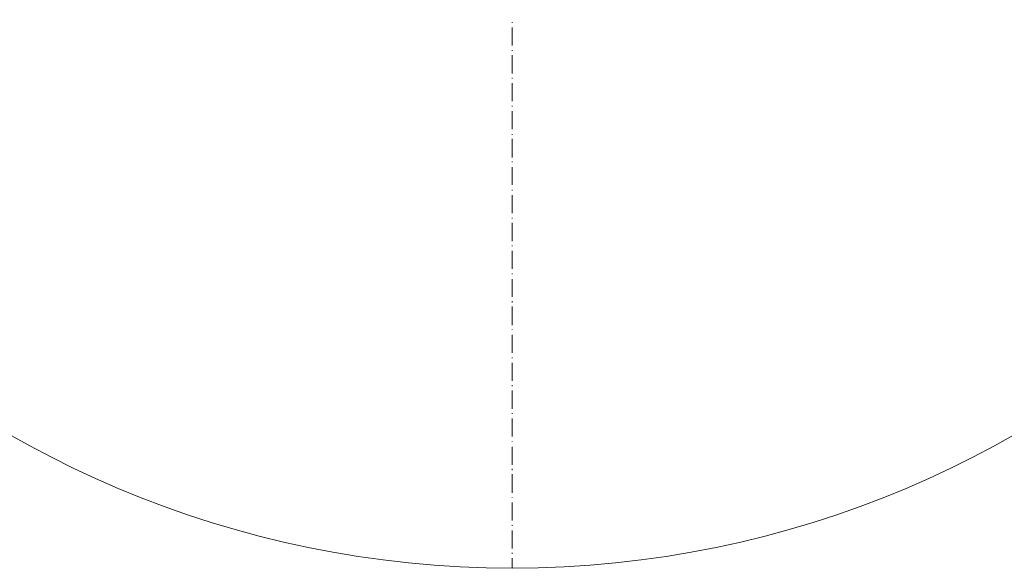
# Model space of a CAD drawing. Extents: x -23500 to 2637, y 21242 to 29547.
# Tile 103 of 121: x -6289 to -5475, y 26085 to 26540. Entities that reach past the tile are written whole.
import ezdxf

# ---------------------------------------------------------------- set-up
doc = ezdxf.new("R2010")
doc.units = 0
doc.header["$LTSCALE"] = 25
doc.layers.get('0').update_dxf_attribs({"linetype": 'CONTINUOUS', "lineweight": 13})

msp = doc.modelspace()

# ---------------------------------------------------------------- linework, layer by layer
at = {"color": 7, "lineweight": 9}
msp.add_circle((-5881.778, 26923.234), 837.495, dxfattribs=at)
for points in [[(-5881.784, 26537.082), (-5881.784, 26537.082), (-5881.784, 26537.574), (-5881.784, 26537.574)], [(-5881.784, 26518.249), (-5881.784, 26518.249), (-5881.784, 26533.121), (-5881.784, 26533.121)], [(-5881.784, 26513.783), (-5881.784, 26513.783), (-5881.784, 26514.288), (-5881.784, 26514.288)], [(-5881.784, 26494.95), (-5881.784, 26494.95), (-5881.784, 26510.314), (-5881.784, 26510.314)], [(-5881.784, 26490.989), (-5881.784, 26490.989), (-5881.784, 26491.481), (-5881.784, 26491.481)], [(-5881.784, 26472.143), (-5881.784, 26472.143), (-5881.784, 26487.015), (-5881.784, 26487.015)], [(-5881.784, 26467.69), (-5881.784, 26467.69), (-5881.784, 26468.182), (-5881.784, 26468.182)], [(-5881.784, 26448.843), (-5881.784, 26448.843), (-5881.784, 26463.716), (-5881.784, 26463.716)], [(-5881.784, 26444.39), (-5881.784, 26444.39), (-5881.784, 26444.882), (-5881.784, 26444.882)], [(-5881.784, 26425.557), (-5881.784, 26425.557), (-5881.784, 26440.921), (-5881.784, 26440.921)], [(-5881.784, 26421.583), (-5881.784, 26421.583), (-5881.784, 26422.088), (-5881.784, 26422.088)], [(-5881.784, 26402.75), (-5881.784, 26402.75), (-5881.784, 26417.622), (-5881.784, 26417.622)], [(-5881.784, 26398.284), (-5881.784, 26398.284), (-5881.784, 26398.789), (-5881.784, 26398.789)], [(-5881.784, 26379.451), (-5881.784, 26379.451), (-5881.784, 26394.323), (-5881.784, 26394.323)], [(-5881.784, 26374.985), (-5881.784, 26374.985), (-5881.784, 26375.477), (-5881.784, 26375.477)], [(-5881.784, 26356.151), (-5881.784, 26356.151), (-5881.784, 26371.516), (-5881.784, 26371.516)], [(-5881.784, 26352.19), (-5881.784, 26352.19), (-5881.784, 26352.682), (-5881.784, 26352.682)], [(-5881.784, 26333.344), (-5881.784, 26333.344), (-5881.784, 26348.217), (-5881.784, 26348.217)], [(-5881.784, 26328.891), (-5881.784, 26328.891), (-5881.784, 26329.383), (-5881.784, 26329.383)], [(-5881.784, 26310.045), (-5881.784, 26310.045), (-5881.784, 26324.918), (-5881.784, 26324.918)], [(-5881.784, 26305.592), (-5881.784, 26305.592), (-5881.784, 26306.576), (-5881.784, 26306.576)], [(-5881.784, 26286.746), (-5881.784, 26286.746), (-5881.784, 26302.123), (-5881.784, 26302.123)], [(-5881.784, 26282.785), (-5881.784, 26282.785), (-5881.784, 26283.277), (-5881.784, 26283.277)], [(-5881.784, 26263.951), (-5881.784, 26263.951), (-5881.784, 26278.824), (-5881.784, 26278.824)], [(-5881.784, 26259.486), (-5881.784, 26259.486), (-5881.784, 26259.99), (-5881.784, 26259.99)], [(-5881.784, 26240.652), (-5881.784, 26240.652), (-5881.784, 26255.525), (-5881.784, 26255.525)], [(-5881.784, 26236.187), (-5881.784, 26236.187), (-5881.784, 26237.183), (-5881.784, 26237.183)], [(-5881.784, 26217.353), (-5881.784, 26217.353), (-5881.784, 26232.718), (-5881.784, 26232.718)], [(-5881.784, 26213.38), (-5881.784, 26213.38), (-5881.784, 26213.884), (-5881.784, 26213.884)], [(-5881.784, 26194.559), (-5881.784, 26194.559), (-5881.784, 26209.419), (-5881.784, 26209.419)], [(-5881.784, 26190.093), (-5881.784, 26190.093), (-5881.784, 26190.585), (-5881.784, 26190.585)], [(-5881.784, 26171.26), (-5881.784, 26171.26), (-5881.784, 26186.132), (-5881.784, 26186.132)], [(-5881.784, 26166.794), (-5881.784, 26166.794), (-5881.784, 26167.778), (-5881.784, 26167.778)], [(-5881.784, 26147.96), (-5881.784, 26147.96), (-5881.784, 26163.325), (-5881.784, 26163.325)], [(-5881.784, 26143.987), (-5881.784, 26143.987), (-5881.784, 26144.479), (-5881.784, 26144.479)], [(-5881.784, 26125.153), (-5881.784, 26125.153), (-5881.784, 26140.026), (-5881.784, 26140.026)], [(-5881.784, 26120.688), (-5881.784, 26120.688), (-5881.784, 26121.192), (-5881.784, 26121.192)], [(-5881.784, 26101.854), (-5881.784, 26101.854), (-5881.784, 26116.727), (-5881.784, 26116.727)], [(-5881.784, 26097.389), (-5881.784, 26097.389), (-5881.784, 26098.385), (-5881.784, 26098.385)], [(-5881.784, 26085.493), (-5881.784, 26085.493), (-5881.784, 26093.92), (-5881.784, 26093.92)]]:
    msp.add_open_spline(points, degree=3, dxfattribs=at)

doc.saveas('drawing.dxf')
